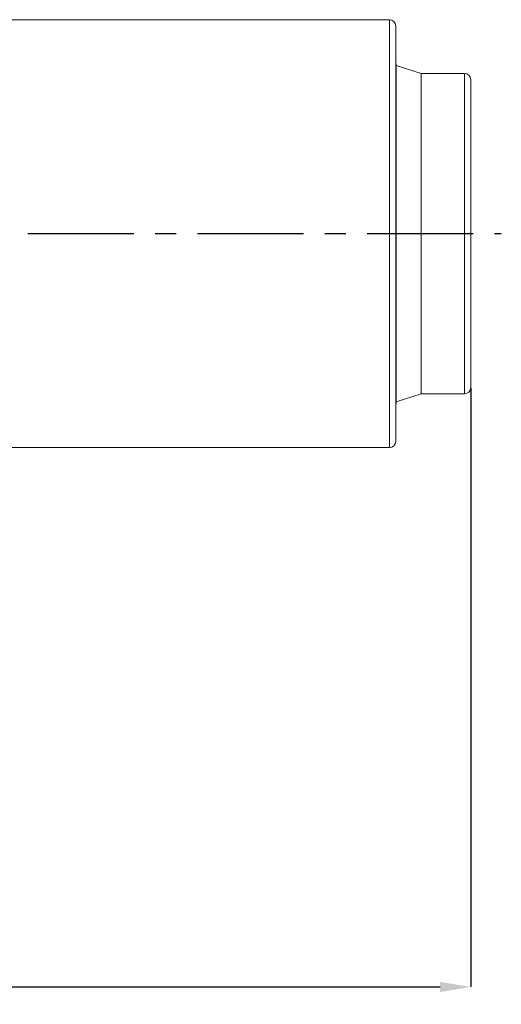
# Model space of a CAD drawing. Header units: millimetres. Extents: x 3925 to 5043, y -86 to 778.
# Tile 11 of 45: x 4161 to 4240, y 155 to 316. Entities that reach past the tile are written whole.
import ezdxf

# ---------------------------------------------------------------- set-up
doc = ezdxf.new("R2010")
doc.units = ezdxf.units.MM
doc.header["$LTSCALE"] = 46.255
doc.header["$PDMODE"] = 3
doc.header["$PDSIZE"] = 1
doc.linetypes.add('CENTER', pattern=[0.6, 0.375, -0.075, 0.075, -0.075])
doc.layers.get('0').update_dxf_attribs({"linetype": 'CONTINUOUS'})
doc.layers.get('Defpoints').update_dxf_attribs({"linetype": 'CONTINUOUS'})
doc.layers.add('T20C1_LENS_ODXF_CONTINUOUS_LINE', color=7, linetype='CONTINUOUS')
doc.styles.add('SLDTEXTSTYLE0', font='arialbd.ttf', dxfattribs={"height": 5.5})
doc.styles.add('SLDTEXTSTYLE2', font='arial.ttf')
doc.dimstyles.new('SLDDIMSTYLE1', dxfattribs={"dimtxt": 5.650301, "dimasz": 4.572, "dimexe": 0, "dimexo": 0.0625, "dimgap": 1.412575, "dimtad": 0, "dimtih": 1, "dimtoh": 1, "dimlfac": 3.5, "dimrnd": 1e-09, "dimzin": 4, "dimdsep": 46, "dimtxsty": 'SLDTEXTSTYLE0', "dimsah": 1, "dimcen": 0.09, "dimadec": 0, "dimazin": 1, "dimtol": 1, "dimtp": 0.8, "dimtm": 0.8, "dimtfac": 1, "dimtdec": 1, "dimtofl": 0, "dimtmove": 0, "dimatfit": 3, "dimfxl": 1, "dimfrac": 2, "dimtolj": 1, "dimarcsym": 0})

# ---------------------------------------------------------------- blocks, each defined once
blk = doc.blocks.new('*D70')
at = {"color": 0, "linetype": 'Continuous', "lineweight": -2}
for p, q in [((4234.88, 255.51), (4234.88, 157.55)), ((4000.92, 212.71), (4000.92, 157.55)), ((4005.92, 157.55), (4229.88, 157.55))]:
    blk.add_line(p, q, dxfattribs=at)
at = {"color": 0, "linetype": 'Continuous'}
for points in [[(4005.92, 158.38), (4005.92, 156.71), (4000.92, 157.55)], [(4229.88, 158.38), (4229.88, 156.71), (4234.88, 157.55)]]:
    blk.add_solid(points, dxfattribs=at)
at = {"layer": 'Defpoints', "color": 0, "linetype": 'Continuous'}
for p in [(4234.88, 255.57), (4000.92, 212.77), (4234.88, 157.55)]:
    blk.add_point(p, dxfattribs=at)
at = {"color": 0, "linetype": 'Continuous', "lineweight": 0, "insert": (4117.9, 162.16), "char_height": 5, "attachment_point": 5, "style": 'SLDTEXTSTYLE2'}
blk.add_mtext('\\A1;233.97 [9.21]', dxfattribs=at)

msp = doc.modelspace()

# ---------------------------------------------------------------- linework, layer by layer
at = {"color": 4, "linetype": 'CENTER'}
msp.add_line((3995.917, 280.775), (4239.885, 280.775), dxfattribs=at)
at = {"layer": 'T20C1_LENS_ODXF_CONTINUOUS_LINE', "color": 7, "linetype": 'Continuous', "lineweight": 0}
for p, q in [((4221.617, 315.775), (4159.217, 315.775)), ((4221.617, 315.775), (4221.617, 245.775)), ((4222.617, 314.775), (4222.617, 246.775)), ((4222.685, 308.575), (4222.617, 308.642)), ((4222.685, 308.574), (4222.685, 252.975)), ((4226.785, 306.975), (4222.685, 308.275)), ((4233.885, 306.975), (4226.785, 306.975)), ((4226.785, 254.575), (4226.785, 306.975)), ((4233.885, 306.975), (4233.885, 254.575)), ((4234.885, 305.975), (4234.885, 255.575)), ((4226.785, 254.575), (4222.685, 253.275)), ((4233.885, 254.575), (4226.785, 254.575)), ((4222.685, 252.975), (4222.617, 252.908)), ((4221.617, 245.775), (4159.217, 245.775))]:
    msp.add_line(p, q, dxfattribs=at)
for centre, start, end in [((4221.617, 314.775), 0, 90), ((4233.885, 305.975), 0, 90), ((4233.885, 255.575), 270, 0), ((4221.617, 246.775), 270, 0)]:
    msp.add_arc(centre, 1, start, end, dxfattribs=at)

# ---------------------------------------------------------------- dimensions: what is measured, and where the dimension line sits
at = {"color": 2, "linetype": 'Continuous', "lineweight": 0}
dim = msp.add_linear_dim(base=(4234.885, 157.548), p1=(4000.917, 212.775), p2=(4234.885, 255.575), dimstyle='SLDDIMSTYLE1', override={"dimtxt": 5, "dimasz": 5, "dimtad": 1, "dimtih": 0, "dimlfac": 1, "dimtxsty": 'SLDTEXTSTYLE2', "dimtol": 0, "dimtp": 0.6, "dimtm": 0.6}, dxfattribs=at)
dim.commit()
dim.dimension.update_dxf_attribs({"geometry": '*D70', "text_midpoint": (4117.901, 157.548), "dimtype": 160})

doc.saveas('drawing.dxf')
